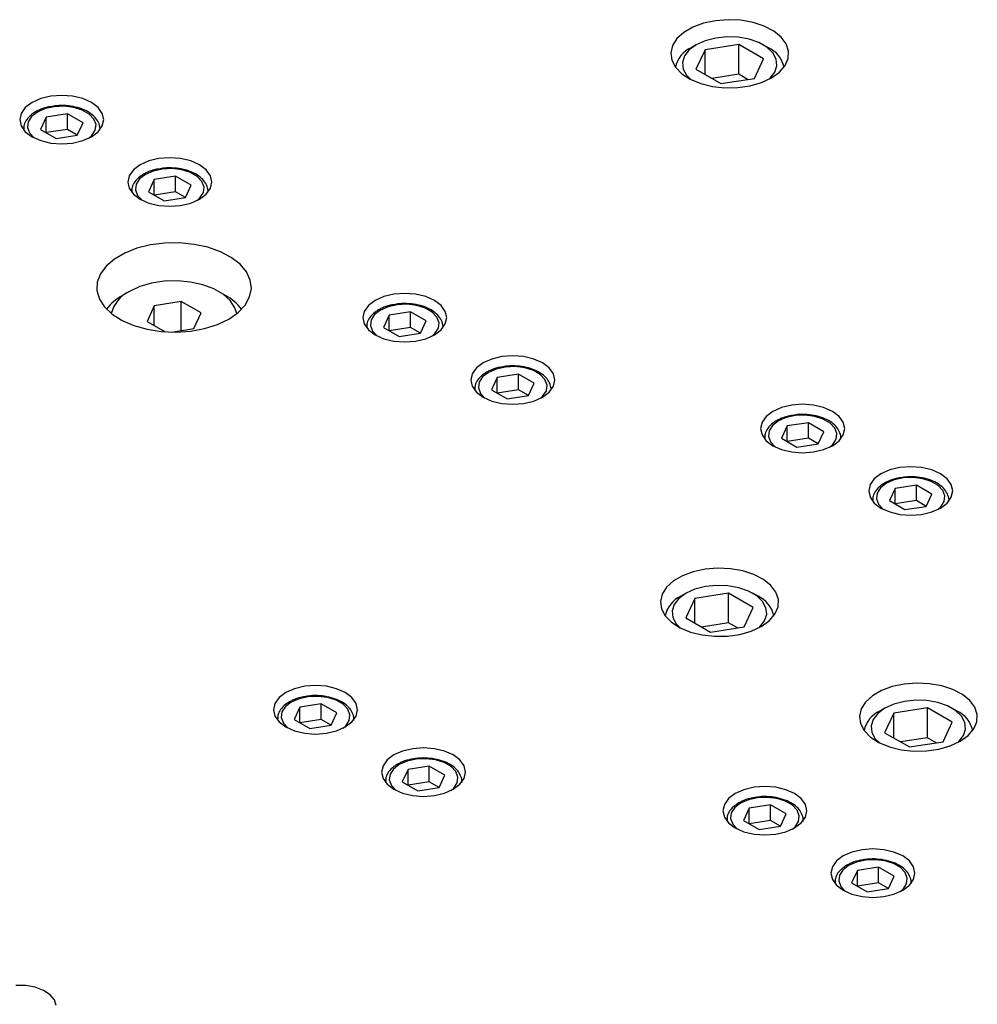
# Model space of a CAD drawing. Header units: inches. Extents: x 1687 to 2505, y -239 to -56.
# Tile 119 of 166: x 1825.23 to 1830.16, y -203.48 to -198.4. Entities that reach past the tile are written whole.
import ezdxf

# ---------------------------------------------------------------- set-up
doc = ezdxf.new("R2010")
doc.units = ezdxf.units.IN
doc.header["$LTSCALE"] = 0.5
doc.header["$MEASUREMENT"] = 0
doc.layers.add('SID-M-S', color=105, linetype='Continuous')

msp = doc.modelspace()

# ---------------------------------------------------------------- linework, layer by layer
at = {"layer": 'SID-M-S'}
for p, q in [((1828.69668, -198.44013), (1828.65013, -198.46701)), ((1828.75216, -198.41966), (1828.69668, -198.44013)), ((1828.81397, -198.40655), (1828.75216, -198.41966)), ((1828.87921, -198.40142), (1828.81397, -198.40655)), ((1828.94484, -198.4045), (1828.87921, -198.40142)), ((1829.00778, -198.41566), (1828.94484, -198.4045)), ((1829.0651, -198.43437), (1829.00778, -198.41566)), ((1829.11411, -198.45975), (1829.0651, -198.43437)), ((1828.61466, -198.49904), (1828.59196, -198.53472)), ((1828.65013, -198.46701), (1828.61466, -198.49904)), ((1828.81494, -198.49587), (1828.76136, -198.50979)), ((1828.87274, -198.48976), (1828.81494, -198.49587)), ((1828.93139, -198.4918), (1828.87274, -198.48976)), ((1828.9875, -198.5019), (1828.93139, -198.4918)), ((1829.15253, -198.49062), (1829.11411, -198.45975)), ((1829.17854, -198.52554), (1829.15253, -198.49062)), ((1828.59196, -198.53472), (1828.58307, -198.57238)), ((1828.7151, -198.53071), (1828.67886, -198.55742)), ((1828.71507, -198.53073), (1828.68855, -198.54605)), ((1828.76136, -198.50979), (1828.7151, -198.53071)), ((1828.93408, -198.52977), (1828.76008, -198.55668)), ((1829.06145, -198.6033), (1828.93408, -198.52977)), ((1828.93408, -198.68287), (1828.93408, -198.52977)), ((1829.03778, -198.51945), (1828.9875, -198.5019)), ((1829.07933, -198.54343), (1829.03778, -198.51945)), ((1829.08636, -198.54605), (1829.05984, -198.53073)), ((1829.10973, -198.57246), (1829.07933, -198.54343)), ((1829.19095, -198.56287), (1829.17854, -198.52554)), ((1828.58307, -198.57238), (1828.58841, -198.61026)), ((1828.65474, -198.58835), (1828.64415, -198.62172)), ((1828.67886, -198.55742), (1828.65474, -198.58835)), ((1828.76008, -198.55668), (1828.71346, -198.65713)), ((1828.76008, -198.68404), (1828.76008, -198.55668)), ((1829.12721, -198.60485), (1829.10973, -198.57246)), ((1829.17328, -198.63776), (1829.18917, -198.60087)), ((1829.18917, -198.60087), (1829.19095, -198.56287)), ((1828.58841, -198.61026), (1828.60774, -198.6466)), ((1828.60774, -198.6466), (1828.64015, -198.67969)), ((1828.64415, -198.62172), (1828.6477, -198.65558)), ((1829.01483, -198.70374), (1829.06145, -198.6033)), ((1829.12017, -198.67208), (1829.13076, -198.63871)), ((1829.13076, -198.63871), (1829.12721, -198.60485)), ((1829.14402, -198.67181), (1829.17328, -198.63776)), ((1828.64015, -198.67969), (1828.68412, -198.70798)), ((1828.6477, -198.65558), (1828.66518, -198.68796)), ((1828.66518, -198.68796), (1828.68461, -198.70824)), ((1828.71346, -198.65713), (1828.84084, -198.73066)), ((1828.93408, -198.68287), (1828.79525, -198.70434)), ((1828.84084, -198.73066), (1829.01483, -198.70374)), ((1828.97966, -198.70918), (1828.93408, -198.68287)), ((1829.05145, -198.72525), (1829.10277, -198.70144)), ((1829.0903, -198.70824), (1829.09605, -198.70301)), ((1829.09605, -198.70301), (1829.12017, -198.67208)), ((1829.10277, -198.70144), (1829.14402, -198.67181)), ((1828.68412, -198.70798), (1828.73759, -198.73016)), ((1828.73759, -198.73016), (1828.79808, -198.74518)), ((1828.79808, -198.74518), (1828.86274, -198.75234)), ((1828.86274, -198.75234), (1828.92856, -198.75131)), ((1828.92856, -198.75131), (1828.99246, -198.74214)), ((1828.99246, -198.74214), (1829.05145, -198.72525)), ((1825.38872, -198.79573), (1825.3365, -198.80822)), ((1825.44477, -198.79147), (1825.38872, -198.79573)), ((1825.50081, -198.79573), (1825.44477, -198.79147)), ((1825.55303, -198.80822), (1825.50081, -198.79573)), ((1825.25724, -198.85398), (1825.23561, -198.88412)), ((1825.29165, -198.82809), (1825.25724, -198.85398)), ((1825.3365, -198.80822), (1825.29165, -198.82809)), ((1825.40711, -198.84965), (1825.35986, -198.85982)), ((1825.4574, -198.84758), (1825.40711, -198.84965)), ((1825.50668, -198.85376), (1825.4574, -198.84758)), ((1825.55094, -198.86771), (1825.50668, -198.85376)), ((1825.59788, -198.82809), (1825.55303, -198.80822)), ((1825.63229, -198.85398), (1825.59788, -198.82809)), ((1825.65392, -198.88412), (1825.63229, -198.85398)), ((1825.23561, -198.88412), (1825.22823, -198.91648)), ((1825.28927, -198.90057), (1825.27165, -198.92785)), ((1825.31949, -198.87727), (1825.28927, -198.90057)), ((1825.35986, -198.85982), (1825.31949, -198.87727)), ((1825.3644, -198.9032), (1825.33499, -198.96657)), ((1825.47418, -198.88622), (1825.3644, -198.9032)), ((1825.3644, -198.98355), (1825.3644, -198.9032)), ((1825.55454, -198.93261), (1825.47418, -198.88622)), ((1825.47418, -198.96658), (1825.47418, -198.88622)), ((1825.58659, -198.8883), (1825.55094, -198.86771)), ((1825.61076, -198.91385), (1825.58659, -198.8883)), ((1825.6613, -198.91648), (1825.65392, -198.88412)), ((1825.22823, -198.91648), (1825.23561, -198.94883)), ((1825.23561, -198.94883), (1825.25724, -198.97898)), ((1825.27165, -198.92785), (1825.26805, -198.95689)), ((1825.26805, -198.95689), (1825.27877, -198.98533)), ((1825.52513, -198.99598), (1825.55454, -198.93261)), ((1825.62148, -198.94229), (1825.61076, -198.91385)), ((1825.61788, -198.97133), (1825.62148, -198.94229)), ((1825.63229, -198.97898), (1825.65392, -198.94883)), ((1825.65392, -198.94883), (1825.6613, -198.91648)), ((1825.24792, -198.96566), (1825.24792, -198.96855)), ((1825.24794, -198.9637), (1825.24798, -198.96864)), ((1825.25724, -198.97898), (1825.29165, -199.00487)), ((1825.27877, -198.98533), (1825.30294, -199.01088)), ((1825.29165, -199.00487), (1825.3365, -199.02473)), ((1825.33499, -198.96657), (1825.41535, -199.01296)), ((1825.47418, -198.96658), (1825.36442, -198.98356)), ((1825.41535, -199.01296), (1825.52513, -198.99598)), ((1825.52511, -198.99599), (1825.47418, -198.96658)), ((1825.55303, -199.02473), (1825.59788, -199.00487)), ((1825.58639, -199.01104), (1825.60026, -198.99861)), ((1825.59788, -199.00487), (1825.63229, -198.97898)), ((1825.60026, -198.99861), (1825.61788, -198.97133)), ((1825.64145, -198.97027), (1825.64162, -198.96566)), ((1825.64162, -198.96855), (1825.64162, -198.96566)), ((1825.30294, -199.01088), (1825.30314, -199.01104)), ((1825.3365, -199.02473), (1825.38872, -199.03722)), ((1825.38872, -199.03722), (1825.44477, -199.04148)), ((1825.44477, -199.04148), (1825.50081, -199.03722)), ((1825.50081, -199.03722), (1825.55303, -199.02473)), ((1825.84843, -199.14951), (1825.81402, -199.1754)), ((1825.89328, -199.12964), (1825.84843, -199.14951)), ((1825.9455, -199.11715), (1825.89328, -199.12964)), ((1826.00154, -199.1129), (1825.9455, -199.11715)), ((1826.05759, -199.11715), (1826.00154, -199.1129)), ((1826.10981, -199.12964), (1826.05759, -199.11715)), ((1826.15466, -199.14951), (1826.10981, -199.12964)), ((1826.18907, -199.1754), (1826.15466, -199.14951)), ((1825.79239, -199.20555), (1825.78501, -199.2379)), ((1825.81402, -199.1754), (1825.79239, -199.20555)), ((1825.87627, -199.19869), (1825.84605, -199.222)), ((1825.91664, -199.18125), (1825.87627, -199.19869)), ((1825.96388, -199.17107), (1825.91664, -199.18125)), ((1826.03096, -199.20764), (1825.92118, -199.22462)), ((1826.01418, -199.169), (1825.96388, -199.17107)), ((1826.06346, -199.17518), (1826.01418, -199.169)), ((1826.11132, -199.25403), (1826.03096, -199.20764)), ((1826.03096, -199.288), (1826.03096, -199.20764)), ((1826.10771, -199.18913), (1826.06346, -199.17518)), ((1826.14337, -199.20972), (1826.10771, -199.18913)), ((1826.16754, -199.23527), (1826.14337, -199.20972)), ((1826.2107, -199.20555), (1826.18907, -199.1754)), ((1826.21808, -199.2379), (1826.2107, -199.20555)), ((1825.78501, -199.2379), (1825.79239, -199.27025)), ((1825.82843, -199.24927), (1825.82483, -199.27831)), ((1825.84605, -199.222), (1825.82843, -199.24927)), ((1825.92118, -199.22462), (1825.89176, -199.28799)), ((1825.92118, -199.30497), (1825.92118, -199.22462)), ((1826.08191, -199.3174), (1826.11132, -199.25403)), ((1826.17826, -199.26371), (1826.16754, -199.23527)), ((1826.2107, -199.27025), (1826.21808, -199.2379)), ((1825.79239, -199.27025), (1825.81402, -199.3004)), ((1825.80469, -199.28708), (1825.80469, -199.28997)), ((1825.80472, -199.28512), (1825.80476, -199.29006)), ((1825.81402, -199.3004), (1825.84843, -199.32629)), ((1825.82483, -199.27831), (1825.83555, -199.30675)), ((1825.83555, -199.30675), (1825.85971, -199.3323)), ((1825.89176, -199.28799), (1825.97213, -199.33438)), ((1826.03096, -199.288), (1825.9212, -199.30498)), ((1826.08189, -199.31741), (1826.03096, -199.288)), ((1826.15466, -199.32629), (1826.18907, -199.3004)), ((1826.15704, -199.32003), (1826.17466, -199.29275)), ((1826.17466, -199.29275), (1826.17826, -199.26371)), ((1826.18907, -199.3004), (1826.2107, -199.27025)), ((1826.19823, -199.29169), (1826.19839, -199.28708)), ((1826.19839, -199.28997), (1826.19839, -199.28708)), ((1825.84843, -199.32629), (1825.89328, -199.34615)), ((1825.85971, -199.3323), (1825.85992, -199.33246)), ((1825.89328, -199.34615), (1825.9455, -199.35864)), ((1825.9455, -199.35864), (1826.00154, -199.3629)), ((1825.97213, -199.33438), (1826.08191, -199.3174)), ((1826.00154, -199.3629), (1826.05759, -199.35864)), ((1826.05759, -199.35864), (1826.10981, -199.34615)), ((1826.10981, -199.34615), (1826.15466, -199.32629)), ((1826.14317, -199.33246), (1826.15704, -199.32003)), ((1825.90234, -199.56221), (1825.83269, -199.57943)), ((1825.97637, -199.55292), (1825.90234, -199.56221)), ((1826.0521, -199.55188), (1825.97637, -199.55292)), ((1826.12681, -199.55913), (1826.0521, -199.55188)), ((1826.1978, -199.57441), (1826.12681, -199.55913)), ((1825.76995, -199.60394), (1825.71638, -199.63487)), ((1825.83269, -199.57943), (1825.76995, -199.60394)), ((1826.26249, -199.59718), (1826.1978, -199.57441)), ((1826.31855, -199.6266), (1826.26249, -199.59718)), ((1825.71638, -199.63487), (1825.67392, -199.67109)), ((1826.36395, -199.66161), (1826.31855, -199.6266)), ((1826.39705, -199.70095), (1826.36395, -199.66161)), ((1825.6441, -199.71129), (1825.62799, -199.75403)), ((1825.67392, -199.67109), (1825.6441, -199.71129)), ((1826.41666, -199.74319), (1826.39705, -199.70095)), ((1825.62799, -199.75403), (1825.62619, -199.79775)), ((1825.90721, -199.75928), (1825.84667, -199.77709)), ((1825.97283, -199.74913), (1825.90721, -199.75928)), ((1826.04068, -199.74708), (1825.97283, -199.74913)), ((1826.10779, -199.75322), (1826.04068, -199.74708)), ((1826.17122, -199.76727), (1826.10779, -199.75322)), ((1826.2282, -199.78863), (1826.17122, -199.76727)), ((1826.42206, -199.78682), (1826.41666, -199.74319)), ((1825.62619, -199.79775), (1825.63875, -199.84088)), ((1825.79383, -199.8018), (1825.75847, -199.82222)), ((1825.84667, -199.77709), (1825.79387, -199.80178)), ((1826.27625, -199.81637), (1826.2282, -199.78863)), ((1826.28888, -199.82222), (1826.25352, -199.8018)), ((1826.31325, -199.84926), (1826.27625, -199.81637)), ((1826.41307, -199.83024), (1826.42206, -199.78682)), ((1827.15649, -199.81624), (1827.10427, -199.82873)), ((1827.21253, -199.81199), (1827.15649, -199.81624)), ((1827.26858, -199.81624), (1827.21253, -199.81199)), ((1827.3208, -199.82873), (1827.26858, -199.81624)), ((1825.63875, -199.84088), (1825.66523, -199.88186)), ((1826.06103, -199.85396), (1825.92161, -199.87552)), ((1826.16309, -199.91288), (1826.06103, -199.85396)), ((1826.06103, -200.00337), (1826.06103, -199.85396)), ((1826.3376, -199.88588), (1826.31325, -199.84926)), ((1826.39, -199.8719), (1826.41307, -199.83024)), ((1827.05942, -199.8486), (1827.02501, -199.87449)), ((1827.10427, -199.82873), (1827.05942, -199.8486)), ((1827.17487, -199.87016), (1827.12763, -199.88034)), ((1827.22517, -199.86809), (1827.17487, -199.87016)), ((1827.27445, -199.87427), (1827.22517, -199.86809)), ((1827.36565, -199.8486), (1827.3208, -199.82873)), ((1827.40006, -199.87449), (1827.36565, -199.8486)), ((1825.66523, -199.88186), (1825.70466, -199.9192)), ((1825.70466, -199.9192), (1825.75562, -199.95157)), ((1825.92161, -199.87552), (1825.88426, -199.95601)), ((1825.92161, -199.97757), (1825.92161, -199.87552)), ((1826.12574, -199.99336), (1826.16309, -199.91288)), ((1826.30546, -199.94401), (1826.35369, -199.91028)), ((1826.34706, -199.91577), (1826.3376, -199.88588)), ((1826.35369, -199.91028), (1826.39, -199.8719)), ((1827.00338, -199.90464), (1826.996, -199.93699)), ((1827.02501, -199.87449), (1827.00338, -199.90464)), ((1827.05704, -199.92108), (1827.03942, -199.94836)), ((1827.08726, -199.89778), (1827.05704, -199.92108)), ((1827.12763, -199.88034), (1827.08726, -199.89778)), ((1827.24195, -199.90673), (1827.13217, -199.92371)), ((1827.32231, -199.95312), (1827.24195, -199.90673)), ((1827.24195, -199.98709), (1827.24195, -199.90673)), ((1827.3187, -199.88822), (1827.27445, -199.87427)), ((1827.35436, -199.90881), (1827.3187, -199.88822)), ((1827.37853, -199.93436), (1827.35436, -199.90881)), ((1827.42169, -199.90464), (1827.40006, -199.87449)), ((1827.42907, -199.93699), (1827.42169, -199.90464)), ((1825.75562, -199.95157), (1825.81627, -199.97778)), ((1825.88426, -199.95601), (1825.97751, -200.00984)), ((1826.18054, -199.99282), (1826.24704, -199.97186)), ((1826.24704, -199.97186), (1826.30546, -199.94401)), ((1826.996, -199.93699), (1827.00338, -199.96934)), ((1827.00338, -199.96934), (1827.02501, -199.99949)), ((1827.03942, -199.94836), (1827.03582, -199.9774)), ((1827.13217, -199.92371), (1827.10275, -199.98708)), ((1827.13217, -200.00406), (1827.13217, -199.92371)), ((1827.2929, -200.01649), (1827.32231, -199.95312)), ((1827.38925, -199.9628), (1827.37853, -199.93436)), ((1827.38565, -199.99184), (1827.38925, -199.9628)), ((1827.40006, -199.99949), (1827.42169, -199.96934)), ((1827.42169, -199.96934), (1827.42907, -199.93699)), ((1825.81627, -199.97778), (1825.88441, -199.99688)), ((1825.88441, -199.99688), (1825.95759, -200.0082)), ((1825.95759, -200.0082), (1826.03316, -200.01132)), ((1826.01005, -200.01126), (1826.12574, -199.99336)), ((1826.03316, -200.01132), (1826.10838, -200.00613)), ((1826.10838, -200.00613), (1826.18054, -199.99282)), ((1827.01568, -199.98617), (1827.01568, -199.98906)), ((1827.01571, -199.98421), (1827.01575, -199.98915)), ((1827.02501, -199.99949), (1827.05942, -200.02538)), ((1827.03582, -199.9774), (1827.04654, -200.00584)), ((1827.04654, -200.00584), (1827.0707, -200.03139)), ((1827.10275, -199.98708), (1827.18312, -200.03347)), ((1827.24195, -199.98709), (1827.13219, -200.00407)), ((1827.18312, -200.03347), (1827.2929, -200.01649)), ((1827.29288, -200.0165), (1827.24195, -199.98709)), ((1827.35416, -200.03155), (1827.36803, -200.01912)), ((1827.36565, -200.02538), (1827.40006, -199.99949)), ((1827.36803, -200.01912), (1827.38565, -199.99184)), ((1827.40922, -199.99078), (1827.40938, -199.98617)), ((1827.40938, -199.98906), (1827.40938, -199.98617)), ((1827.05942, -200.02538), (1827.10427, -200.04524)), ((1827.0707, -200.03139), (1827.07091, -200.03155)), ((1827.10427, -200.04524), (1827.15649, -200.05773)), ((1827.15649, -200.05773), (1827.21253, -200.06199)), ((1827.21253, -200.06199), (1827.26858, -200.05773)), ((1827.26858, -200.05773), (1827.3208, -200.04524)), ((1827.3208, -200.04524), (1827.36565, -200.02538)), ((1827.6162, -200.17002), (1827.58178, -200.19591)), ((1827.66104, -200.15015), (1827.6162, -200.17002)), ((1827.71327, -200.13766), (1827.66104, -200.15015)), ((1827.76931, -200.13341), (1827.71327, -200.13766)), ((1827.82535, -200.13766), (1827.76931, -200.13341)), ((1827.87758, -200.15015), (1827.82535, -200.13766)), ((1827.92242, -200.17002), (1827.87758, -200.15015)), ((1827.95684, -200.19591), (1827.92242, -200.17002)), ((1827.56015, -200.22606), (1827.55277, -200.25841)), ((1827.58178, -200.19591), (1827.56015, -200.22606)), ((1827.64404, -200.2192), (1827.61382, -200.24251)), ((1827.6844, -200.20176), (1827.64404, -200.2192)), ((1827.73165, -200.19158), (1827.6844, -200.20176)), ((1827.78195, -200.18951), (1827.73165, -200.19158)), ((1827.83122, -200.19569), (1827.78195, -200.18951)), ((1827.87548, -200.20964), (1827.83122, -200.19569)), ((1827.91114, -200.23023), (1827.87548, -200.20964)), ((1827.97847, -200.22606), (1827.95684, -200.19591)), ((1827.98585, -200.25841), (1827.97847, -200.22606)), ((1827.55277, -200.25841), (1827.56015, -200.29076)), ((1827.59619, -200.26978), (1827.5926, -200.29882)), ((1827.61382, -200.24251), (1827.59619, -200.26978)), ((1827.68895, -200.24513), (1827.65953, -200.3085)), ((1827.79873, -200.22815), (1827.68895, -200.24513)), ((1827.68895, -200.32548), (1827.68895, -200.24513)), ((1827.87909, -200.27454), (1827.79873, -200.22815)), ((1827.79873, -200.30851), (1827.79873, -200.22815)), ((1827.84967, -200.33791), (1827.87909, -200.27454)), ((1827.9353, -200.25578), (1827.91114, -200.23023)), ((1827.94602, -200.28422), (1827.9353, -200.25578)), ((1827.97847, -200.29076), (1827.98585, -200.25841)), ((1827.56015, -200.29076), (1827.58178, -200.32091)), ((1827.57246, -200.30759), (1827.57246, -200.31048)), ((1827.57249, -200.30563), (1827.57253, -200.31057)), ((1827.58178, -200.32091), (1827.6162, -200.3468)), ((1827.5926, -200.29882), (1827.60331, -200.32726)), ((1827.60331, -200.32726), (1827.62748, -200.35281)), ((1827.65953, -200.3085), (1827.73989, -200.35489)), ((1827.79873, -200.30851), (1827.68896, -200.32549)), ((1827.84966, -200.33792), (1827.79873, -200.30851)), ((1827.92242, -200.3468), (1827.95684, -200.32091)), ((1827.9248, -200.34054), (1827.94243, -200.31326)), ((1827.94243, -200.31326), (1827.94602, -200.28422)), ((1827.95684, -200.32091), (1827.97847, -200.29076)), ((1827.966, -200.3122), (1827.96616, -200.30759)), ((1827.96616, -200.31048), (1827.96616, -200.30759)), ((1827.6162, -200.3468), (1827.66104, -200.36666)), ((1827.62748, -200.35281), (1827.62768, -200.35297)), ((1827.66104, -200.36666), (1827.71327, -200.37915)), ((1827.73989, -200.35489), (1827.84967, -200.33791)), ((1827.82535, -200.37915), (1827.87758, -200.36666)), ((1827.87758, -200.36666), (1827.92242, -200.3468)), ((1827.91094, -200.35297), (1827.9248, -200.34054)), ((1827.71327, -200.37915), (1827.76931, -200.38341)), ((1827.76931, -200.38341), (1827.82535, -200.37915)), ((1829.11003, -200.42008), (1829.07562, -200.44597)), ((1829.15487, -200.40022), (1829.11003, -200.42008)), ((1829.2071, -200.38773), (1829.15487, -200.40022)), ((1829.26314, -200.38347), (1829.2071, -200.38773)), ((1829.31919, -200.38773), (1829.26314, -200.38347)), ((1829.37141, -200.40022), (1829.31919, -200.38773)), ((1829.41626, -200.42008), (1829.37141, -200.40022)), ((1829.45067, -200.44597), (1829.41626, -200.42008)), ((1829.05399, -200.47612), (1829.04661, -200.50847)), ((1829.07562, -200.44597), (1829.05399, -200.47612)), ((1829.13787, -200.46927), (1829.10765, -200.49257)), ((1829.17824, -200.45182), (1829.13787, -200.46927)), ((1829.22548, -200.44165), (1829.17824, -200.45182)), ((1829.29256, -200.47821), (1829.18278, -200.49519)), ((1829.27578, -200.43957), (1829.22548, -200.44165)), ((1829.32506, -200.44576), (1829.27578, -200.43957)), ((1829.37292, -200.5246), (1829.29256, -200.47821)), ((1829.29256, -200.55858), (1829.29256, -200.47821)), ((1829.36931, -200.45971), (1829.32506, -200.44576)), ((1829.40497, -200.48029), (1829.36931, -200.45971)), ((1829.42914, -200.50584), (1829.40497, -200.48029)), ((1829.4723, -200.47612), (1829.45067, -200.44597)), ((1829.47968, -200.50847), (1829.4723, -200.47612)), ((1829.04661, -200.50847), (1829.05399, -200.54083)), ((1829.09003, -200.51985), (1829.08643, -200.54888)), ((1829.10765, -200.49257), (1829.09003, -200.51985)), ((1829.18278, -200.49519), (1829.15336, -200.55857)), ((1829.18278, -200.57555), (1829.18278, -200.49519)), ((1829.34351, -200.58798), (1829.37292, -200.5246)), ((1829.43986, -200.53429), (1829.42914, -200.50584)), ((1829.4723, -200.54083), (1829.47968, -200.50847)), ((1829.05399, -200.54083), (1829.07562, -200.57098)), ((1829.06629, -200.55766), (1829.06629, -200.56055)), ((1829.06632, -200.5557), (1829.06636, -200.56064)), ((1829.07562, -200.57098), (1829.11003, -200.59686)), ((1829.08643, -200.54888), (1829.09715, -200.57733)), ((1829.09715, -200.57733), (1829.12131, -200.60288)), ((1829.15336, -200.55857), (1829.23373, -200.60496)), ((1829.29256, -200.55858), (1829.1828, -200.57556)), ((1829.34349, -200.58798), (1829.29256, -200.55858)), ((1829.41626, -200.59686), (1829.45067, -200.57098)), ((1829.41864, -200.5906), (1829.43626, -200.56333)), ((1829.43626, -200.56333), (1829.43986, -200.53429)), ((1829.45067, -200.57098), (1829.4723, -200.54083)), ((1829.45983, -200.56227), (1829.45999, -200.55766)), ((1829.45999, -200.56055), (1829.45999, -200.55766)), ((1829.11003, -200.59686), (1829.15487, -200.61673)), ((1829.12131, -200.60288), (1829.12152, -200.60303)), ((1829.15487, -200.61673), (1829.2071, -200.62922)), ((1829.2071, -200.62922), (1829.26314, -200.63348)), ((1829.23373, -200.60496), (1829.34351, -200.58798)), ((1829.26314, -200.63348), (1829.31919, -200.62922)), ((1829.31919, -200.62922), (1829.37141, -200.61673)), ((1829.37141, -200.61673), (1829.41626, -200.59686)), ((1829.40477, -200.60303), (1829.41864, -200.5906)), ((1829.71165, -200.72164), (1829.66681, -200.7415)), ((1829.76388, -200.70915), (1829.71165, -200.72164)), ((1829.81992, -200.70489), (1829.76388, -200.70915)), ((1829.87596, -200.70915), (1829.81992, -200.70489)), ((1829.92819, -200.72164), (1829.87596, -200.70915)), ((1829.97303, -200.7415), (1829.92819, -200.72164)), ((1829.63239, -200.76739), (1829.61076, -200.79754)), ((1829.66681, -200.7415), (1829.63239, -200.76739)), ((1829.73501, -200.77324), (1829.69464, -200.79069)), ((1829.78226, -200.76307), (1829.73501, -200.77324)), ((1829.83256, -200.76099), (1829.78226, -200.76307)), ((1829.88183, -200.76718), (1829.83256, -200.76099)), ((1829.92609, -200.78113), (1829.88183, -200.76718)), ((1829.96175, -200.80171), (1829.92609, -200.78113)), ((1830.00744, -200.76739), (1829.97303, -200.7415)), ((1830.02908, -200.79754), (1830.00744, -200.76739)), ((1829.61076, -200.79754), (1829.60338, -200.82989)), ((1829.60338, -200.82989), (1829.61076, -200.86225)), ((1829.66443, -200.81399), (1829.6468, -200.84127)), ((1829.69464, -200.79069), (1829.66443, -200.81399)), ((1829.73956, -200.81661), (1829.71014, -200.87999)), ((1829.84933, -200.79963), (1829.73956, -200.81661)), ((1829.73956, -200.89697), (1829.73956, -200.81661)), ((1829.9297, -200.84603), (1829.84933, -200.79963)), ((1829.84933, -200.88), (1829.84933, -200.79963)), ((1829.98591, -200.82726), (1829.96175, -200.80171)), ((1829.99663, -200.85571), (1829.98591, -200.82726)), ((1830.03645, -200.82989), (1830.02908, -200.79754)), ((1830.02908, -200.86225), (1830.03645, -200.82989)), ((1829.61076, -200.86225), (1829.63239, -200.8924)), ((1829.62307, -200.87908), (1829.62307, -200.88197)), ((1829.6231, -200.87712), (1829.62314, -200.88206)), ((1829.6468, -200.84127), (1829.64321, -200.8703)), ((1829.64321, -200.8703), (1829.65392, -200.89875)), ((1829.71014, -200.87999), (1829.7905, -200.92638)), ((1829.84933, -200.88), (1829.73957, -200.89698)), ((1829.90027, -200.9094), (1829.84933, -200.88)), ((1829.90028, -200.9094), (1829.9297, -200.84603)), ((1829.97541, -200.91202), (1829.99304, -200.88475)), ((1829.99304, -200.88475), (1829.99663, -200.85571)), ((1830.00744, -200.8924), (1830.02908, -200.86225)), ((1830.01661, -200.88369), (1830.01677, -200.87908)), ((1830.01677, -200.88197), (1830.01677, -200.87908)), ((1829.63239, -200.8924), (1829.66681, -200.91829)), ((1829.65392, -200.89875), (1829.67809, -200.9243)), ((1829.66681, -200.91829), (1829.71165, -200.93815)), ((1829.67809, -200.9243), (1829.67829, -200.92445)), ((1829.7905, -200.92638), (1829.90028, -200.9094)), ((1829.92819, -200.93815), (1829.97303, -200.91829)), ((1829.96155, -200.92445), (1829.97541, -200.91202)), ((1829.97303, -200.91829), (1830.00744, -200.8924)), ((1829.71165, -200.93815), (1829.76388, -200.95064)), ((1829.76388, -200.95064), (1829.81992, -200.9549)), ((1829.81992, -200.9549), (1829.87596, -200.95064)), ((1829.87596, -200.95064), (1829.92819, -200.93815)), ((1828.76094, -201.23336), (1828.69913, -201.24647)), ((1828.82618, -201.22823), (1828.76094, -201.23336)), ((1828.89181, -201.23132), (1828.82618, -201.22823)), ((1828.95475, -201.24247), (1828.89181, -201.23132)), ((1828.64365, -201.26694), (1828.59709, -201.29382)), ((1828.69913, -201.24647), (1828.64365, -201.26694)), ((1829.01207, -201.26118), (1828.95475, -201.24247)), ((1829.06108, -201.28657), (1829.01207, -201.26118)), ((1829.09949, -201.31744), (1829.06108, -201.28657)), ((1828.56163, -201.32585), (1828.53892, -201.36153)), ((1828.59709, -201.29382), (1828.56163, -201.32585)), ((1828.70832, -201.33661), (1828.66207, -201.35753)), ((1828.76191, -201.32268), (1828.70832, -201.33661)), ((1828.81971, -201.31657), (1828.76191, -201.32268)), ((1828.87836, -201.31862), (1828.81971, -201.31657)), ((1828.93446, -201.32871), (1828.87836, -201.31862)), ((1828.98475, -201.34626), (1828.93446, -201.32871)), ((1829.12551, -201.35235), (1829.09949, -201.31744)), ((1828.53892, -201.36153), (1828.53004, -201.39919)), ((1828.62583, -201.38423), (1828.60171, -201.41516)), ((1828.66207, -201.35753), (1828.62583, -201.38423)), ((1828.66204, -201.35754), (1828.63552, -201.37286)), ((1828.70705, -201.3835), (1828.66043, -201.48394)), ((1828.88105, -201.35658), (1828.70705, -201.3835)), ((1828.70705, -201.51086), (1828.70705, -201.3835)), ((1829.00842, -201.43011), (1828.88105, -201.35658)), ((1828.88105, -201.50968), (1828.88105, -201.35658)), ((1829.0263, -201.37025), (1828.98475, -201.34626)), ((1829.03333, -201.37286), (1829.00681, -201.35754)), ((1829.0567, -201.39928), (1829.0263, -201.37025)), ((1829.13792, -201.38969), (1829.12551, -201.35235)), ((1829.13614, -201.42768), (1829.13792, -201.38969)), ((1828.53004, -201.39919), (1828.53538, -201.43708)), ((1828.53538, -201.43708), (1828.55471, -201.47341)), ((1828.60171, -201.41516), (1828.59112, -201.44853)), ((1828.9618, -201.53056), (1829.00842, -201.43011)), ((1829.07418, -201.43166), (1829.0567, -201.39928)), ((1829.07773, -201.46552), (1829.07418, -201.43166)), ((1829.12025, -201.46457), (1829.13614, -201.42768)), ((1828.55471, -201.47341), (1828.58711, -201.5065)), ((1828.59112, -201.44853), (1828.59467, -201.48239)), ((1828.59467, -201.48239), (1828.61215, -201.51478)), ((1828.66043, -201.48394), (1828.7878, -201.55747)), ((1829.06714, -201.49889), (1829.07773, -201.46552)), ((1829.09099, -201.49862), (1829.12025, -201.46457)), ((1828.58711, -201.5065), (1828.63108, -201.5348)), ((1828.61215, -201.51478), (1828.63158, -201.53505)), ((1828.63108, -201.5348), (1828.68456, -201.55697)), ((1828.88105, -201.50968), (1828.74222, -201.53116)), ((1828.7878, -201.55747), (1828.9618, -201.53056)), ((1828.92663, -201.536), (1828.88105, -201.50968)), ((1828.99842, -201.55206), (1829.04974, -201.52825)), ((1829.03727, -201.53505), (1829.04302, -201.52982)), ((1829.04302, -201.52982), (1829.06714, -201.49889)), ((1829.04974, -201.52825), (1829.09099, -201.49862)), ((1828.68456, -201.55697), (1828.74505, -201.57199)), ((1828.74505, -201.57199), (1828.80971, -201.57916)), ((1828.80971, -201.57916), (1828.87553, -201.57813)), ((1828.87553, -201.57813), (1828.93943, -201.56895)), ((1828.93943, -201.56895), (1828.99842, -201.55206)), ((1826.64465, -201.84934), (1826.5998, -201.86921)), ((1826.69687, -201.83685), (1826.64465, -201.84934)), ((1826.75291, -201.8326), (1826.69687, -201.83685)), ((1826.80896, -201.83685), (1826.75291, -201.8326)), ((1826.86118, -201.84934), (1826.80896, -201.83685)), ((1826.90603, -201.86921), (1826.86118, -201.84934)), ((1829.72444, -201.83837), (1829.66896, -201.85884)), ((1829.78624, -201.82526), (1829.72444, -201.83837)), ((1829.85148, -201.82013), (1829.78624, -201.82526)), ((1829.91711, -201.82321), (1829.85148, -201.82013)), ((1829.98005, -201.83437), (1829.91711, -201.82321)), ((1830.03737, -201.85308), (1829.98005, -201.83437)), ((1826.56539, -201.8951), (1826.54376, -201.92525)), ((1826.5998, -201.86921), (1826.56539, -201.8951)), ((1826.66801, -201.90095), (1826.62764, -201.91839)), ((1826.71525, -201.89077), (1826.66801, -201.90095)), ((1826.76555, -201.8887), (1826.71525, -201.89077)), ((1826.81483, -201.89488), (1826.76555, -201.8887)), ((1826.85908, -201.90883), (1826.81483, -201.89488)), ((1826.94044, -201.8951), (1826.90603, -201.86921)), ((1826.96207, -201.92525), (1826.94044, -201.8951)), ((1829.6224, -201.88572), (1829.58694, -201.91774)), ((1829.66896, -201.85884), (1829.6224, -201.88572)), ((1830.08638, -201.87846), (1830.03737, -201.85308)), ((1830.1248, -201.90933), (1830.08638, -201.87846)), ((1826.54376, -201.92525), (1826.53638, -201.9576)), ((1826.59742, -201.94169), (1826.5798, -201.96897)), ((1826.62764, -201.91839), (1826.59742, -201.94169)), ((1826.67255, -201.94432), (1826.64313, -202.00769)), ((1826.78233, -201.92734), (1826.67255, -201.94432)), ((1826.67255, -202.02467), (1826.67255, -201.94432)), ((1826.86269, -201.97373), (1826.78233, -201.92734)), ((1826.78233, -202.0077), (1826.78233, -201.92734)), ((1826.89474, -201.92942), (1826.85908, -201.90883)), ((1826.91891, -201.95497), (1826.89474, -201.92942)), ((1826.96945, -201.9576), (1826.96207, -201.92525)), ((1829.58694, -201.91774), (1829.56423, -201.95342)), ((1829.68737, -201.94942), (1829.65113, -201.97613)), ((1829.68734, -201.94944), (1829.66082, -201.96475)), ((1829.73363, -201.9285), (1829.68737, -201.94942)), ((1829.90635, -201.94848), (1829.73236, -201.97539)), ((1829.78721, -201.91458), (1829.73363, -201.9285)), ((1829.84501, -201.90847), (1829.78721, -201.91458)), ((1829.90367, -201.91051), (1829.84501, -201.90847)), ((1829.95977, -201.92061), (1829.90367, -201.91051)), ((1830.03372, -202.02201), (1829.90635, -201.94848)), ((1829.90635, -202.10158), (1829.90635, -201.94848)), ((1830.01005, -201.93815), (1829.95977, -201.92061)), ((1830.05161, -201.96214), (1830.01005, -201.93815)), ((1830.05864, -201.96475), (1830.03211, -201.94944)), ((1830.15082, -201.94425), (1830.1248, -201.90933)), ((1830.16322, -201.98158), (1830.15082, -201.94425)), ((1826.53638, -201.9576), (1826.54376, -201.98995)), ((1826.54376, -201.98995), (1826.56539, -202.0201)), ((1826.5798, -201.96897), (1826.5762, -201.99801)), ((1826.5762, -201.99801), (1826.58692, -202.02645)), ((1826.83328, -202.0371), (1826.86269, -201.97373)), ((1826.92963, -201.98341), (1826.91891, -201.95497)), ((1826.92603, -202.01245), (1826.92963, -201.98341)), ((1826.94044, -202.0201), (1826.96207, -201.98995)), ((1826.96207, -201.98995), (1826.96945, -201.9576)), ((1829.56423, -201.95342), (1829.55534, -201.99109)), ((1829.55534, -201.99109), (1829.56068, -202.02897)), ((1829.65113, -201.97613), (1829.62702, -202.00706)), ((1829.73236, -201.97539), (1829.68573, -202.07584)), ((1829.73236, -202.10275), (1829.73236, -201.97539)), ((1830.082, -201.99117), (1830.05161, -201.96214)), ((1830.09949, -202.02356), (1830.082, -201.99117)), ((1830.16144, -202.01958), (1830.16322, -201.98158)), ((1826.55606, -202.00678), (1826.55606, -202.00967)), ((1826.55609, -202.00482), (1826.55613, -202.00976)), ((1826.56539, -202.0201), (1826.5998, -202.04599)), ((1826.58692, -202.02645), (1826.61109, -202.052)), ((1826.5998, -202.04599), (1826.64465, -202.06585)), ((1826.61109, -202.052), (1826.61129, -202.05216)), ((1826.64313, -202.00769), (1826.7235, -202.05408)), ((1826.78233, -202.0077), (1826.67257, -202.02468)), ((1826.7235, -202.05408), (1826.83328, -202.0371)), ((1826.83326, -202.03711), (1826.78233, -202.0077)), ((1826.86118, -202.06585), (1826.90603, -202.04599)), ((1826.89454, -202.05216), (1826.90841, -202.03973)), ((1826.90603, -202.04599), (1826.94044, -202.0201)), ((1826.90841, -202.03973), (1826.92603, -202.01245)), ((1826.9496, -202.01139), (1826.94976, -202.00678)), ((1826.94976, -202.00967), (1826.94976, -202.00678)), ((1829.56068, -202.02897), (1829.58001, -202.06531)), ((1829.62702, -202.00706), (1829.61642, -202.04043)), ((1829.61642, -202.04043), (1829.61997, -202.07429)), ((1829.9871, -202.12245), (1830.03372, -202.02201)), ((1830.10303, -202.05742), (1830.09949, -202.02356)), ((1830.14555, -202.05647), (1830.16144, -202.01958)), ((1826.64465, -202.06585), (1826.69687, -202.07834)), ((1826.69687, -202.07834), (1826.75291, -202.0826)), ((1826.75291, -202.0826), (1826.80896, -202.07834)), ((1826.80896, -202.07834), (1826.86118, -202.06585)), ((1829.58001, -202.06531), (1829.61242, -202.0984)), ((1829.61242, -202.0984), (1829.65639, -202.12669)), ((1829.61997, -202.07429), (1829.63745, -202.10667)), ((1829.68573, -202.07584), (1829.81311, -202.14937)), ((1829.90635, -202.10158), (1829.76752, -202.12305)), ((1829.95193, -202.12789), (1829.90635, -202.10158)), ((1830.06833, -202.12172), (1830.09244, -202.09079)), ((1830.07504, -202.12015), (1830.1163, -202.09052)), ((1830.09244, -202.09079), (1830.10303, -202.05742)), ((1830.1163, -202.09052), (1830.14555, -202.05647)), ((1827.30969, -202.15402), (1827.25365, -202.15828)), ((1827.36573, -202.15828), (1827.30969, -202.15402)), ((1829.63745, -202.10667), (1829.65689, -202.12695)), ((1829.65639, -202.12669), (1829.70987, -202.14887)), ((1829.70987, -202.14887), (1829.77035, -202.16389)), ((1829.81311, -202.14937), (1829.9871, -202.12245)), ((1829.96473, -202.16085), (1830.02372, -202.14396)), ((1830.02372, -202.14396), (1830.07504, -202.12015)), ((1830.06257, -202.12695), (1830.06833, -202.12172)), ((1827.15658, -202.19063), (1827.12217, -202.21652)), ((1827.20142, -202.17076), (1827.15658, -202.19063)), ((1827.25365, -202.15828), (1827.20142, -202.17076)), ((1827.41796, -202.17076), (1827.36573, -202.15828)), ((1827.4628, -202.19063), (1827.41796, -202.17076)), ((1827.49722, -202.21652), (1827.4628, -202.19063)), ((1829.77035, -202.16389), (1829.83502, -202.17105)), ((1829.83502, -202.17105), (1829.90084, -202.17002)), ((1829.90084, -202.17002), (1829.96473, -202.16085)), ((1827.10053, -202.24667), (1827.09316, -202.27902)), ((1827.12217, -202.21652), (1827.10053, -202.24667)), ((1827.18442, -202.23981), (1827.1542, -202.26312)), ((1827.22478, -202.22237), (1827.18442, -202.23981)), ((1827.27203, -202.21219), (1827.22478, -202.22237)), ((1827.33911, -202.24876), (1827.22933, -202.26574)), ((1827.32233, -202.21012), (1827.27203, -202.21219)), ((1827.3716, -202.2163), (1827.32233, -202.21012)), ((1827.41947, -202.29515), (1827.33911, -202.24876)), ((1827.33911, -202.32912), (1827.33911, -202.24876)), ((1827.41586, -202.23025), (1827.3716, -202.2163)), ((1827.45152, -202.25084), (1827.41586, -202.23025)), ((1827.47569, -202.27639), (1827.45152, -202.25084)), ((1827.51885, -202.24667), (1827.49722, -202.21652)), ((1827.52623, -202.27902), (1827.51885, -202.24667)), ((1827.09316, -202.27902), (1827.10053, -202.31137)), ((1827.13657, -202.29039), (1827.13298, -202.31943)), ((1827.1542, -202.26312), (1827.13657, -202.29039)), ((1827.22933, -202.26574), (1827.19991, -202.32911)), ((1827.22933, -202.34609), (1827.22933, -202.26574)), ((1827.39005, -202.35852), (1827.41947, -202.29515)), ((1827.4864, -202.30483), (1827.47569, -202.27639)), ((1827.48281, -202.33387), (1827.4864, -202.30483)), ((1827.51885, -202.31137), (1827.52623, -202.27902)), ((1827.10053, -202.31137), (1827.12217, -202.34152)), ((1827.11284, -202.3282), (1827.11284, -202.33109)), ((1827.11287, -202.32624), (1827.11291, -202.33118)), ((1827.12217, -202.34152), (1827.15658, -202.36741)), ((1827.13298, -202.31943), (1827.1437, -202.34787)), ((1827.1437, -202.34787), (1827.16786, -202.37342)), ((1827.19991, -202.32911), (1827.28028, -202.3755)), ((1827.33911, -202.32912), (1827.22934, -202.3461)), ((1827.39004, -202.35853), (1827.33911, -202.32912)), ((1827.4628, -202.36741), (1827.49722, -202.34152)), ((1827.46518, -202.36115), (1827.48281, -202.33387)), ((1827.49722, -202.34152), (1827.51885, -202.31137)), ((1827.50638, -202.33281), (1827.50654, -202.3282)), ((1827.50654, -202.33109), (1827.50654, -202.3282)), ((1829.01264, -202.35731), (1828.96042, -202.3698)), ((1829.06869, -202.35306), (1829.01264, -202.35731)), ((1829.12473, -202.35731), (1829.06869, -202.35306)), ((1829.17696, -202.3698), (1829.12473, -202.35731)), ((1827.15658, -202.36741), (1827.20142, -202.38727)), ((1827.16786, -202.37342), (1827.16806, -202.37358)), ((1827.20142, -202.38727), (1827.25365, -202.39976)), ((1827.25365, -202.39976), (1827.30969, -202.40402)), ((1827.28028, -202.3755), (1827.39005, -202.35852)), ((1827.30969, -202.40402), (1827.36573, -202.39976)), ((1827.36573, -202.39976), (1827.41796, -202.38727)), ((1827.41796, -202.38727), (1827.4628, -202.36741)), ((1827.45132, -202.37358), (1827.46518, -202.36115)), ((1828.91557, -202.38967), (1828.88116, -202.41556)), ((1828.96042, -202.3698), (1828.91557, -202.38967)), ((1829.2218, -202.38967), (1829.17696, -202.3698)), ((1829.25621, -202.41556), (1829.2218, -202.38967)), ((1828.85953, -202.44571), (1828.85215, -202.47806)), ((1828.88116, -202.41556), (1828.85953, -202.44571)), ((1828.94341, -202.43885), (1828.91319, -202.46215)), ((1828.98378, -202.42141), (1828.94341, -202.43885)), ((1829.03103, -202.41123), (1828.98378, -202.42141)), ((1829.0981, -202.4478), (1828.98832, -202.46478)), ((1829.08133, -202.40916), (1829.03103, -202.41123)), ((1829.1306, -202.41534), (1829.08133, -202.40916)), ((1829.17847, -202.49419), (1829.0981, -202.4478)), ((1829.0981, -202.52816), (1829.0981, -202.4478)), ((1829.17486, -202.42929), (1829.1306, -202.41534)), ((1829.21052, -202.44988), (1829.17486, -202.42929)), ((1829.23468, -202.47543), (1829.21052, -202.44988)), ((1829.27785, -202.44571), (1829.25621, -202.41556)), ((1829.28522, -202.47806), (1829.27785, -202.44571)), ((1828.85215, -202.47806), (1828.85953, -202.51041)), ((1828.89557, -202.48943), (1828.89197, -202.51847)), ((1828.91319, -202.46215), (1828.89557, -202.48943)), ((1828.98832, -202.46478), (1828.95891, -202.52815)), ((1828.98832, -202.54513), (1828.98832, -202.46478)), ((1829.14905, -202.55756), (1829.17847, -202.49419)), ((1829.2454, -202.50387), (1829.23468, -202.47543)), ((1829.2418, -202.53291), (1829.2454, -202.50387)), ((1829.27785, -202.51041), (1829.28522, -202.47806)), ((1828.85953, -202.51041), (1828.88116, -202.54056)), ((1828.87184, -202.52724), (1828.87184, -202.53013)), ((1828.87187, -202.52528), (1828.87191, -202.53022)), ((1828.88116, -202.54056), (1828.91557, -202.56645)), ((1828.89197, -202.51847), (1828.90269, -202.54691)), ((1828.90269, -202.54691), (1828.92686, -202.57246)), ((1828.95891, -202.52815), (1829.03927, -202.57454)), ((1829.0981, -202.52816), (1828.98834, -202.54514)), ((1829.03927, -202.57454), (1829.14905, -202.55756)), ((1829.14903, -202.55757), (1829.0981, -202.52816)), ((1829.21032, -202.57262), (1829.22418, -202.56019)), ((1829.2218, -202.56645), (1829.25621, -202.54056)), ((1829.22418, -202.56019), (1829.2418, -202.53291)), ((1829.25621, -202.54056), (1829.27785, -202.51041)), ((1829.26538, -202.53185), (1829.26554, -202.52724)), ((1829.26554, -202.53013), (1829.26554, -202.52724)), ((1828.91557, -202.56645), (1828.96042, -202.58631)), ((1828.92686, -202.57246), (1828.92706, -202.57262)), ((1828.96042, -202.58631), (1829.01264, -202.5988)), ((1829.01264, -202.5988), (1829.06869, -202.60306)), ((1829.06869, -202.60306), (1829.12473, -202.5988)), ((1829.12473, -202.5988), (1829.17696, -202.58631)), ((1829.17696, -202.58631), (1829.2218, -202.56645)), ((1829.47235, -202.71109), (1829.43794, -202.73698)), ((1829.5172, -202.69122), (1829.47235, -202.71109)), ((1829.56942, -202.67874), (1829.5172, -202.69122)), ((1829.62547, -202.67448), (1829.56942, -202.67874)), ((1829.68151, -202.67874), (1829.62547, -202.67448)), ((1829.73373, -202.69122), (1829.68151, -202.67874)), ((1829.77858, -202.71109), (1829.73373, -202.69122)), ((1829.81299, -202.73698), (1829.77858, -202.71109)), ((1829.43794, -202.73698), (1829.41631, -202.76713)), ((1829.50019, -202.76027), (1829.46997, -202.78358)), ((1829.54056, -202.74283), (1829.50019, -202.76027)), ((1829.58781, -202.73265), (1829.54056, -202.74283)), ((1829.6381, -202.73058), (1829.58781, -202.73265)), ((1829.68738, -202.73676), (1829.6381, -202.73058)), ((1829.73164, -202.75072), (1829.68738, -202.73676)), ((1829.76729, -202.7713), (1829.73164, -202.75072)), ((1829.83462, -202.76713), (1829.81299, -202.73698)), ((1829.41631, -202.76713), (1829.40893, -202.79948)), ((1829.40893, -202.79948), (1829.41631, -202.83183)), ((1829.45235, -202.81085), (1829.44875, -202.83989)), ((1829.46997, -202.78358), (1829.45235, -202.81085)), ((1829.5451, -202.7862), (1829.51569, -202.84957)), ((1829.65488, -202.76922), (1829.5451, -202.7862)), ((1829.5451, -202.86655), (1829.5451, -202.7862)), ((1829.73524, -202.81561), (1829.65488, -202.76922)), ((1829.65488, -202.84958), (1829.65488, -202.76922)), ((1829.79146, -202.79685), (1829.76729, -202.7713)), ((1829.80218, -202.82529), (1829.79146, -202.79685)), ((1829.842, -202.79948), (1829.83462, -202.76713)), ((1829.83462, -202.83183), (1829.842, -202.79948)), ((1829.41631, -202.83183), (1829.43794, -202.86198)), ((1829.42861, -202.84866), (1829.42861, -202.85156)), ((1829.42864, -202.8467), (1829.42868, -202.85164)), ((1829.43794, -202.86198), (1829.47235, -202.88787)), ((1829.44875, -202.83989), (1829.45947, -202.86833)), ((1829.51569, -202.84957), (1829.59605, -202.89596)), ((1829.65488, -202.84958), (1829.54512, -202.86656)), ((1829.70581, -202.87899), (1829.65488, -202.84958)), ((1829.70583, -202.87898), (1829.73524, -202.81561)), ((1829.77858, -202.88787), (1829.81299, -202.86198)), ((1829.78096, -202.88161), (1829.79858, -202.85433)), ((1829.79858, -202.85433), (1829.80218, -202.82529)), ((1829.81299, -202.86198), (1829.83462, -202.83183)), ((1829.82215, -202.85327), (1829.82232, -202.84866)), ((1829.82232, -202.85156), (1829.82232, -202.84866)), ((1829.45947, -202.86833), (1829.48364, -202.89388)), ((1829.47235, -202.88787), (1829.5172, -202.90774)), ((1829.48364, -202.89388), (1829.48384, -202.89404)), ((1829.5172, -202.90774), (1829.56942, -202.92022)), ((1829.59605, -202.89596), (1829.70583, -202.87898)), ((1829.68151, -202.92022), (1829.73373, -202.90774)), ((1829.73373, -202.90774), (1829.77858, -202.88787)), ((1829.76709, -202.89404), (1829.78096, -202.88161)), ((1829.56942, -202.92022), (1829.62547, -202.92448)), ((1829.62547, -202.92448), (1829.68151, -202.92022)), ((1825.26004, -203.37912), (1825.20901, -203.37812)), ((1825.30871, -203.38804), (1825.26004, -203.37912)), ((1825.35141, -203.40421), (1825.30871, -203.38804)), ((1825.38496, -203.42643), (1825.35141, -203.40421)), ((1825.40689, -203.45305), (1825.38496, -203.42643)), ((1825.41557, -203.4821), (1825.40689, -203.45305))]:
    msp.add_line(p, q, dxfattribs=at)
for centre, radius, start, end in [((1828.74796, -198.67721), 0.144, 114.35368, 167.52336), ((1829.02696, -198.6772), 0.14398, 12.47585, 65.63526), ((1825.86488, -199.95547), 0.16931, 114.79788, 166.43674), ((1825.87232, -200.036), 0.24221, 118.02697, 144.08532), ((1826.17504, -200.03599), 0.24219, 35.91439, 61.96331), ((1828.69493, -201.50402), 0.144, 114.35368, 167.52336), ((1828.97393, -201.50402), 0.14398, 12.47585, 65.63526), ((1829.72023, -202.09592), 0.144, 114.35368, 167.52336), ((1829.99924, -202.09591), 0.14398, 12.47585, 65.63526)]:
    msp.add_arc(centre, radius, start, end, dxfattribs=at)
for points, knots in [([(1825.38736, -198.84979), (1825.38139, -198.85066), (1825.35927, -198.85387), (1825.33317, -198.86377), (1825.31514, -198.87337), (1825.30965, -198.8763)], [0, 0, 0, 0, 0.2043943, 0.7576381, 1, 1, 1, 1]), ([(1825.64122, -198.97122), (1825.64131, -198.97086), (1825.64402, -198.96021), (1825.63815, -198.93838), (1825.62274, -198.90966), (1825.59575, -198.88473), (1825.55963, -198.86454), (1825.51564, -198.85026), (1825.46716, -198.84339), (1825.42298, -198.84296), (1825.39729, -198.84789), (1825.38736, -198.84979)], [0, 0, 0, 0, 0.0044009, 0.1295137, 0.2526128, 0.3795604, 0.512071, 0.646756, 0.7812039, 0.9154424, 1, 1, 1, 1]), ([(1825.30965, -198.8763), (1825.30341, -198.8802), (1825.2853, -198.89154), (1825.26411, -198.91385), (1825.24965, -198.94015), (1825.24958, -198.95692), (1825.24955, -198.9635)], [0, 0, 0, 0, 0.176727, 0.5132924, 0.8093523, 1, 1, 1, 1]), ([(1825.86643, -199.19772), (1825.86019, -199.20162), (1825.84207, -199.21296), (1825.82089, -199.23528), (1825.80642, -199.26157), (1825.80636, -199.27834), (1825.80633, -199.28492)], [0, 0, 0, 0, 0.176727, 0.5132924, 0.8093523, 1, 1, 1, 1]), ([(1825.94414, -199.17121), (1825.93817, -199.17208), (1825.91605, -199.17529), (1825.88995, -199.18519), (1825.87192, -199.19479), (1825.86643, -199.19772)], [0, 0, 0, 0, 0.2043943, 0.7576381, 1, 1, 1, 1]), ([(1826.198, -199.29264), (1826.19809, -199.29228), (1826.2008, -199.28163), (1826.19493, -199.25981), (1826.17951, -199.23108), (1826.15253, -199.20615), (1826.11641, -199.18596), (1826.07241, -199.17168), (1826.02393, -199.16481), (1825.97975, -199.16438), (1825.95407, -199.16931), (1825.94414, -199.17121)], [0, 0, 0, 0, 0.0044009, 0.1295137, 0.2526128, 0.3795604, 0.512071, 0.646756, 0.7812039, 0.9154424, 1, 1, 1, 1]), ([(1827.15513, -199.8703), (1827.14916, -199.87117), (1827.12704, -199.87438), (1827.10094, -199.88428), (1827.08291, -199.89388), (1827.07742, -199.89681)], [0, 0, 0, 0, 0.2043943, 0.7576381, 1, 1, 1, 1]), ([(1827.40899, -199.99173), (1827.40908, -199.99137), (1827.41179, -199.98072), (1827.40592, -199.95889), (1827.3905, -199.93017), (1827.36352, -199.90524), (1827.3274, -199.88505), (1827.2834, -199.87077), (1827.23492, -199.8639), (1827.19074, -199.86347), (1827.16506, -199.8684), (1827.15513, -199.8703)], [0, 0, 0, 0, 0.0044009, 0.1295137, 0.2526128, 0.3795604, 0.512071, 0.646756, 0.7812039, 0.9154424, 1, 1, 1, 1]), ([(1827.07742, -199.89681), (1827.07118, -199.90071), (1827.05306, -199.91205), (1827.03188, -199.93436), (1827.01741, -199.96066), (1827.01735, -199.97743), (1827.01732, -199.98401)], [0, 0, 0, 0, 0.17672703, 0.51329242, 0.80935226, 1, 1, 1, 1]), ([(1827.63419, -200.21823), (1827.62796, -200.22213), (1827.60984, -200.23347), (1827.58865, -200.25579), (1827.57419, -200.28208), (1827.57412, -200.29885), (1827.5741, -200.30543)], [0, 0, 0, 0, 0.17672703, 0.51329242, 0.80935226, 1, 1, 1, 1]), ([(1827.71191, -200.19172), (1827.70594, -200.19259), (1827.68382, -200.1958), (1827.65771, -200.2057), (1827.63968, -200.2153), (1827.63419, -200.21823)], [0, 0, 0, 0, 0.2043943, 0.7576381, 1, 1, 1, 1]), ([(1827.96576, -200.31315), (1827.96586, -200.31279), (1827.96856, -200.30214), (1827.96269, -200.28032), (1827.94728, -200.25159), (1827.92029, -200.22666), (1827.88417, -200.20647), (1827.84018, -200.19219), (1827.7917, -200.18532), (1827.74752, -200.18489), (1827.72183, -200.18982), (1827.71191, -200.19172)], [0, 0, 0, 0, 0.0044009, 0.1295137, 0.2526128, 0.3795604, 0.512071, 0.646756, 0.7812039, 0.9154424, 1, 1, 1, 1]), ([(1829.12803, -200.46829), (1829.12179, -200.4722), (1829.10367, -200.48353), (1829.08249, -200.50585), (1829.06802, -200.53214), (1829.06795, -200.54892), (1829.06793, -200.55549)], [0, 0, 0, 0, 0.176727, 0.5132924, 0.8093523, 1, 1, 1, 1]), ([(1829.20574, -200.44179), (1829.19977, -200.44265), (1829.17765, -200.44587), (1829.15154, -200.45576), (1829.13352, -200.46537), (1829.12803, -200.46829)], [0, 0, 0, 0, 0.2043943, 0.7576381, 1, 1, 1, 1]), ([(1829.4596, -200.56322), (1829.45969, -200.56286), (1829.46239, -200.55221), (1829.45653, -200.53038), (1829.44111, -200.50166), (1829.41413, -200.47672), (1829.37801, -200.45653), (1829.33401, -200.44226), (1829.28553, -200.43538), (1829.24135, -200.43496), (1829.21567, -200.43988), (1829.20574, -200.44179)], [0, 0, 0, 0, 0.0044009, 0.1295137, 0.2526128, 0.3795604, 0.512071, 0.646756, 0.7812039, 0.9154424, 1, 1, 1, 1]), ([(1829.76252, -200.76321), (1829.75655, -200.76407), (1829.73443, -200.76729), (1829.70832, -200.77718), (1829.69029, -200.78679), (1829.6848, -200.78971)], [0, 0, 0, 0, 0.2043943, 0.7576381, 1, 1, 1, 1]), ([(1830.01637, -200.88464), (1830.01647, -200.88428), (1830.01917, -200.87363), (1830.0133, -200.8518), (1829.99789, -200.82308), (1829.9709, -200.79814), (1829.93478, -200.77795), (1829.89079, -200.76368), (1829.84231, -200.7568), (1829.79813, -200.75638), (1829.77244, -200.7613), (1829.76252, -200.76321)], [0, 0, 0, 0, 0.0044009, 0.1295137, 0.2526128, 0.3795604, 0.512071, 0.646756, 0.7812039, 0.9154424, 1, 1, 1, 1]), ([(1829.6848, -200.78971), (1829.67857, -200.79362), (1829.66045, -200.80496), (1829.63926, -200.82727), (1829.6248, -200.85356), (1829.62473, -200.87034), (1829.62471, -200.87691)], [0, 0, 0, 0, 0.176727, 0.5132924, 0.8093523, 1, 1, 1, 1]), ([(1826.69551, -201.89091), (1826.68954, -201.89178), (1826.66742, -201.89499), (1826.64132, -201.90489), (1826.62329, -201.91449), (1826.6178, -201.91742)], [0, 0, 0, 0, 0.2043943, 0.7576381, 1, 1, 1, 1]), ([(1826.94937, -202.01234), (1826.94946, -202.01198), (1826.95217, -202.00133), (1826.9463, -201.9795), (1826.93088, -201.95078), (1826.9039, -201.92585), (1826.86778, -201.90566), (1826.82378, -201.89138), (1826.7753, -201.88451), (1826.73112, -201.88408), (1826.70544, -201.88901), (1826.69551, -201.89091)], [0, 0, 0, 0, 0.0044009, 0.1295137, 0.2526128, 0.3795604, 0.512071, 0.646756, 0.7812039, 0.9154424, 1, 1, 1, 1]), ([(1826.6178, -201.91742), (1826.61156, -201.92132), (1826.59345, -201.93266), (1826.57226, -201.95497), (1826.55779, -201.98127), (1826.55773, -201.99804), (1826.5577, -202.00462)], [0, 0, 0, 0, 0.176727, 0.5132924, 0.8093523, 1, 1, 1, 1]), ([(1827.50614, -202.33376), (1827.50624, -202.3334), (1827.50894, -202.32275), (1827.50307, -202.30093), (1827.48766, -202.2722), (1827.46067, -202.24727), (1827.42455, -202.22708), (1827.38056, -202.2128), (1827.33208, -202.20593), (1827.2879, -202.2055), (1827.26221, -202.21043), (1827.25229, -202.21233)], [0, 0, 0, 0, 0.0044009, 0.1295137, 0.2526128, 0.3795604, 0.512071, 0.646756, 0.7812039, 0.9154424, 1, 1, 1, 1]), ([(1827.17457, -202.23884), (1827.16834, -202.24274), (1827.15022, -202.25408), (1827.12903, -202.2764), (1827.11457, -202.30269), (1827.1145, -202.31946), (1827.11448, -202.32604)], [0, 0, 0, 0, 0.176727, 0.5132924, 0.8093523, 1, 1, 1, 1]), ([(1827.25229, -202.21233), (1827.24632, -202.2132), (1827.2242, -202.21641), (1827.19809, -202.22631), (1827.18007, -202.23591), (1827.17457, -202.23884)], [0, 0, 0, 0, 0.2043943, 0.7576381, 1, 1, 1, 1]), ([(1829.26514, -202.5328), (1829.26523, -202.53244), (1829.26794, -202.52179), (1829.26207, -202.49996), (1829.24666, -202.47124), (1829.21967, -202.44631), (1829.18355, -202.42612), (1829.13956, -202.41184), (1829.09108, -202.40497), (1829.0469, -202.40454), (1829.02121, -202.40947), (1829.01128, -202.41137)], [0, 0, 0, 0, 0.0044009, 0.1295137, 0.2526128, 0.3795604, 0.512071, 0.646756, 0.7812039, 0.9154424, 1, 1, 1, 1]), ([(1828.93357, -202.43788), (1828.92733, -202.44178), (1828.90922, -202.45312), (1828.88803, -202.47543), (1828.87357, -202.50173), (1828.8735, -202.5185), (1828.87347, -202.52508)], [0, 0, 0, 0, 0.176727, 0.5132924, 0.8093523, 1, 1, 1, 1]), ([(1829.01128, -202.41137), (1829.00532, -202.41224), (1828.9832, -202.41545), (1828.95709, -202.42535), (1828.93906, -202.43495), (1828.93357, -202.43788)], [0, 0, 0, 0, 0.2043943, 0.7576381, 1, 1, 1, 1]), ([(1829.49035, -202.7593), (1829.48411, -202.7632), (1829.466, -202.77454), (1829.44481, -202.79686), (1829.43035, -202.82315), (1829.43028, -202.83992), (1829.43025, -202.8465)], [0, 0, 0, 0, 0.176727, 0.5132924, 0.8093523, 1, 1, 1, 1]), ([(1829.56806, -202.73279), (1829.56209, -202.73366), (1829.53997, -202.73687), (1829.51387, -202.74677), (1829.49584, -202.75637), (1829.49035, -202.7593)], [0, 0, 0, 0, 0.2043943, 0.7576381, 1, 1, 1, 1]), ([(1829.82192, -202.85422), (1829.82201, -202.85386), (1829.82472, -202.84321), (1829.81885, -202.82139), (1829.80343, -202.79266), (1829.77645, -202.76773), (1829.74033, -202.74754), (1829.69633, -202.73326), (1829.64786, -202.72639), (1829.60368, -202.72596), (1829.57799, -202.73089), (1829.56806, -202.73279)], [0, 0, 0, 0, 0.0044009, 0.1295137, 0.2526128, 0.3795604, 0.512071, 0.646756, 0.7812039, 0.9154424, 1, 1, 1, 1])]:
    msp.add_open_spline(points, degree=3, knots=knots, dxfattribs=at)

doc.saveas('drawing.dxf')
